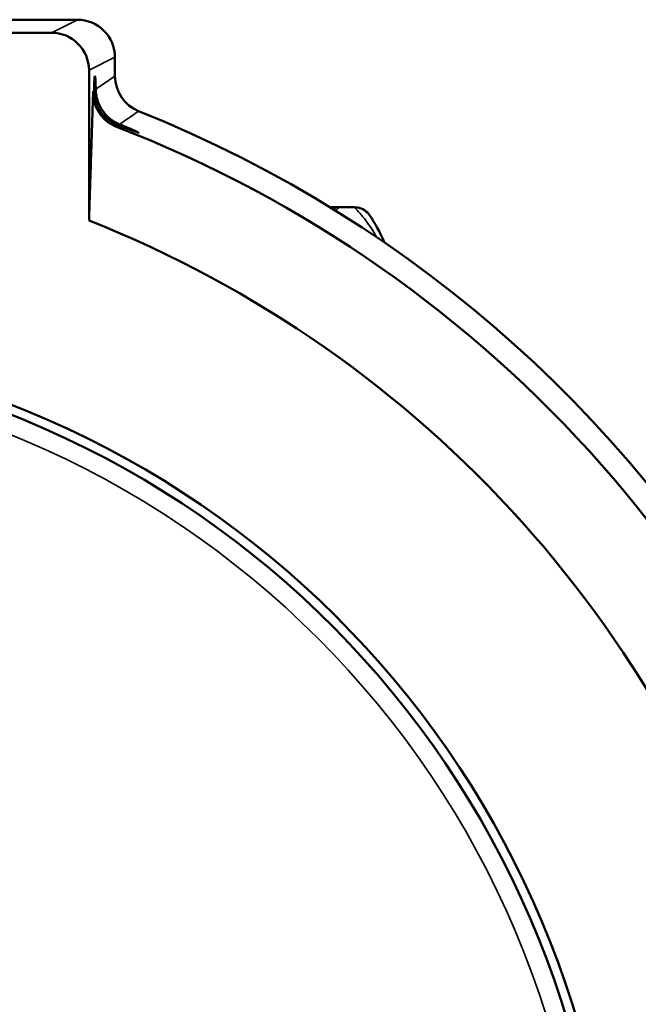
# Model space of a CAD drawing. Header units: millimetres. Extents: x 30 to 1646, y 30 to 1265.
# Tile 32 of 137: x 731 to 764, y 267 to 320. Entities that reach past the tile are written whole.
import ezdxf

# ---------------------------------------------------------------- set-up
doc = ezdxf.new("R2010")
doc.units = ezdxf.units.MM
doc.header["$LTSCALE"] = 6
for name, color, linetype, lineweight in [('Dimension (ISO)', 7, 'Continuous', 25), ('Visible (ISO)', 7, 'Continuous', 50), ('Visible Narrow (ISO)', 7, 'Continuous', 35)]:
    doc.layers.add(name, color=color, linetype=linetype, lineweight=lineweight)
doc.styles.add('Note Text (ANSI)', font='tahoma.ttf')
doc.dimstyles.new('Default (ISO)', dxfattribs={"dimscale": 6, "dimtxt": 1, "dimasz": 2.5, "dimexe": 3.175, "dimexo": 0, "dimgap": 0.762, "dimtad": 1, "dimrnd": 1e-08, "dimzin": 0, "dimdsep": 46, "dimtxsty": 'Note Text (ANSI)', "dimcen": 0.09, "dimdle": 10, "dimclrd": 1, "dimclre": 1, "dimclrt": 1, "dimazin": 0, "dimtfac": 3.5052, "dimtmove": 0, "dimatfit": 3, "dimfxl": 1, "dimtolj": 1, "dimtzin": 0, "dimlwd": -1, "dimlwe": -1, "dimarcsym": 0})

# ---------------------------------------------------------------- blocks, each defined once
blk = doc.blocks.new('*D10')
at = {"layer": 'Defpoints', "color": 0, "transparency": 16777216}
for p in [(667.077, 271.387), (757.263, 233.039)]:
    blk.add_point(p, dxfattribs=at)
at = {"layer": 'Dimension (ISO)', "color": 1, "transparency": 16777216}
for p, q in [((680.881, 265.518), (743.459, 238.909)), ((757.263, 233.039), (892.819, 175.4))]:
    blk.add_line(p, q, dxfattribs=at)
for points in [[(681.86, 267.818), (679.903, 263.217), (667.077, 271.387)], [(744.437, 241.21), (742.481, 236.608), (757.263, 233.039)]]:
    blk.add_solid(points, dxfattribs=at)
at = {"layer": 'Dimension (ISO)', "color": 1, "transparency": 16777216, "insert": (812.975, 222.848), "char_height": 6, "attachment_point": 1, "rotation": 336.9643, "style": 'Note Text (ANSI)'}
blk.add_mtext('\\A1;∅98.00 mm [∅3.858 in]', dxfattribs=at)

msp = doc.modelspace()

# ---------------------------------------------------------------- linework, layer by layer
at = {"layer": 'Visible (ISO)'}
for p, q in [((734.0495, 319.7132), (690.2911, 319.7132)), ((732.6702, 319.0238), (730.275, 319.0238)), ((736.0497, 316.7144), (736.0497, 317.7144)), ((734.6703, 309.0418), (734.6703, 317.0247))]:
    msp.add_line(p, q, dxfattribs=at)
for radius, start, end in [(67.5, 111.861064, 68.138726), (66.2951, 14.023827, 68.820761), (61.1206, 15.385351, 68.400004), (50.5, 99.88693, 82.78466), (50, 95.73197, 84.26803)]:
    msp.add_arc((712.1703, 252.2132), radius, start, end, dxfattribs=at)
for centre, major_axis, ratio, start_param, end_param in [((734.0485, 317.7129), (1.7903, 0.8949), 0.9992388, 5.8200842, 7.390237), ((732.6691, 317.0235), (1.7903, 0.8949), 0.9992388, 5.8199876, 7.390203), ((734.9846, 315.2132), (0, 1.5), 0.0349208, 5.2802994, 7.3337772), ((738.0509, 316.7165), (-1.6551, -1.1264), 0.999109, 5.6863238, 6.8747791)]:
    msp.add_ellipse(centre, major_axis=major_axis, ratio=ratio, start_param=start_param, end_param=end_param, dxfattribs=at)
for points, knots in [([(736.224, 314.1029), (736.1518, 314.1297), (736.0814, 314.1606), (735.7278, 314.34), (735.4746, 314.5522), (735.197, 314.9498), (735.1175, 315.0971), (735.002, 315.4051), (734.9661, 315.5659), (734.9412, 315.7917), (734.9383, 315.8765), (734.939, 315.9587)], [0.54672482, 0.54672482, 0.54672482, 0.54672482, 0.57141413, 0.57141413, 0.67402919, 0.67402919, 0.72034871, 0.72034871, 0.76666822, 0.76666822, 0.79253338, 0.79253338, 0.79253338, 0.79253338]), ([(736.2951, 314.1529), (736.2255, 314.1806), (736.1579, 314.2126), (735.8149, 314.3998), (735.5705, 314.6203), (735.3003, 315.0213), (735.222, 315.1698), (735.1058, 315.4771), (735.0678, 315.6357), (735.037, 315.8569), (735.0312, 315.9399), (735.0286, 316.02)], [-1.33312491, -1.33312491, -1.33312491, -1.33312491, -1.30914972, -1.30914972, -1.20802774, -1.20802774, -1.16176889, -1.16176889, -1.11551004, -1.11551004, -1.0895757, -1.0895757, -1.0895757, -1.0895757]), ([(734.8893, 315.8953), (734.8885, 315.8473), (734.8893, 315.7991), (734.907, 315.4635), (734.9846, 315.1702), (735.2262, 314.7258), (735.3659, 314.5398), (735.7108, 314.2347), (735.9119, 314.1124), (736.1219, 314.0306)], [0.08971437, 0.08971437, 0.08971437, 0.08971437, 0.1079142, 0.1079142, 0.21582841, 0.21582841, 0.28792318, 0.28792318, 0.35527284, 0.35527284, 0.35527284, 0.35527284]), ([(736.2951, 314.1529), (736.5888, 314.0339), (736.9072, 313.9004), (737.1624, 313.7856), (737.213, 313.7622), (737.2824, 313.7277), (737.3006, 313.7168), (737.2986, 313.7119), (737.2863, 313.7143), (737.2404, 313.728), (737.2071, 313.7392), (737.0466, 313.7953), (736.8361, 313.874), (736.5128, 313.9949), (736.3715, 314.0478), (736.224, 314.1029)], [-1.16164411, -1.16164411, -1.16164411, -1.16164411, -1.06319792, -1.06319792, -1.03746079, -1.03746079, -1.01172366, -1.01172366, -0.99201966, -0.99201966, -0.97231566, -0.97231566, -0.90304779, -0.90304779, -0.85387059, -0.85387059, -0.85387059, -0.85387059]), ([(747.5077, 309.7482), (747.4994, 309.7482), (747.4861, 309.7483), (747.476, 309.7482), (747.4705, 309.7483), (747.4685, 309.7484)], [0, 0, 0, 0, 0.33333333, 0.66666667, 0.95357483, 0.95357483, 0.95357483, 0.95357483]), ([(747.4739, 309.7483), (747.6601, 309.7483), (747.8115, 309.7483), (747.9504, 309.7483), (747.9746, 309.7483), (747.9973, 309.7483)], [0.64771246, 0.64771246, 0.64771246, 0.64771246, 0.76680803, 0.76680803, 0.79569821, 0.79569821, 0.79569821, 0.79569821]), ([(747.5105, 309.7482), (747.6479, 309.7482), (747.9246, 309.7483), (748.3402, 309.7482), (748.6179, 309.7483), (748.7569, 309.7483)], [0.00225217, 0.00225217, 0.00225217, 0.00225217, 0.33333333, 0.66666667, 1, 1, 1, 1]), ([(748.7571, 309.7483), (748.8748, 309.7483), (748.9963, 309.7281), (749.1179, 309.6811), (749.2396, 309.6341), (749.3607, 309.5562), (749.4531, 309.4667), (749.5042, 309.4171), (749.5478, 309.3653), (749.5853, 309.3098)], [0.0001637, 0.0001637, 0.0001637, 0.0001637, 0.25, 0.25, 0.25, 0.5, 0.5, 0.5, 0.63832349, 0.63832349, 0.63832349, 0.63832349])]:
    msp.add_open_spline(points, degree=3, knots=knots, dxfattribs=at)
msp.add_rational_spline([(734.6703, 309.0418), (734.7736, 312.2938), (734.8893, 315.8953)], [1.00250212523, 1.00964411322, 1.01388884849], degree=2, dxfattribs=at)
msp.add_open_spline([(749.585, 309.3096), (749.854, 308.913), (750.1103, 308.4424), (750.3633, 307.8689)], degree=3, dxfattribs=at)
at = {"layer": 'Visible Narrow (ISO)'}
for p, q in [((734.0495, 319.7132), (732.6702, 319.0238)), ((734.6703, 317.0247), (736.0497, 317.7144)), ((736.0496, 316.7144), (735.0287, 316.0201)), ((734.939, 315.9588), (734.8901, 315.9255)), ((735.0287, 316.02), (735.0286, 316.02))]:
    msp.add_line(p, q, dxfattribs=at)
msp.add_circle((712.1703, 252.2132), 49, dxfattribs=at)
for points in [[(734.8901, 315.9255), (734.8898, 315.9155), (734.8895, 315.9054), (734.8893, 315.8953)], [(747.9152, 309.7336), (747.9168, 309.7353), (747.8887, 309.739), (747.7417, 309.7444), (747.5951, 309.7472), (747.5077, 309.7482)]]:
    msp.add_open_spline(points, degree=3, dxfattribs=at)
for points, knots in [([(736.2951, 314.1529), (736.4075, 314.2318), (736.5161, 314.3121), (736.6289, 314.3905), (736.7418, 314.4689), (736.8588, 314.5455), (736.9715, 314.6235), (737.0843, 314.7016), (737.1928, 314.7812), (737.3046, 314.8592)], [0, 0, 0, 0, 0.3333333, 0.3333333, 0.3333333, 0.6666667, 0.6666667, 0.6666667, 1, 1, 1, 1]), ([(736.1219, 314.0306), (736.1333, 314.0385), (736.1546, 314.0552), (736.1907, 314.0783), (736.2126, 314.0948), (736.224, 314.1029)], [0.00003709, 0.00003709, 0.00003709, 0.00003709, 0.33333333, 0.66666667, 1, 1, 1, 1]), ([(747.6312, 309.6482), (747.6314, 309.6483), (747.6316, 309.6485), (747.6318, 309.6486), (747.6951, 309.6912), (747.7745, 309.7217), (747.8562, 309.7306), (747.8758, 309.7328), (747.8956, 309.7338), (747.9152, 309.7336)], [0.63143963, 0.63143963, 0.63143963, 0.63143963, 0.63235882, 0.63235882, 0.63235882, 0.92887044, 0.92887044, 0.92887044, 0.99999999, 0.99999999, 0.99999999, 0.99999999]), ([(747.7663, 309.5646), (747.7707, 309.5691), (747.8198, 309.6198), (747.8695, 309.6767), (747.9152, 309.7336)], [0.84038313, 0.84038313, 0.84038313, 0.84038313, 0.85487332, 1, 1, 1, 1]), ([(748.7569, 309.7483), (748.9666, 309.5481), (749.3757, 309.0822), (749.7669, 308.48), (749.9551, 308.1468)], [0, 0, 0, 0, 0.33333333, 0.66523698, 0.66523698, 0.66523698, 0.66523698])]:
    msp.add_open_spline(points, degree=3, knots=knots, dxfattribs=at)

# ---------------------------------------------------------------- dimensions: what is measured, and where the dimension line sits
at = {"layer": 'Dimension (ISO)', "color": 1, "true_color": 0xff0000}
dim = msp.add_diameter_dim_2p(p1=(667.0775, 271.3871), p2=(757.2631, 233.0393), text='<> mm [∅3.858 in]', dimstyle='Default (ISO)', override={"dimgap": 0.762, "dimdec": 2, "dimlfac": 1, "dimpost": '', "dimtol": 0, "dimlim": 0, "dimtp": 0, "dimtm": 0, "dimtdec": 2, "dimatfit": 2}, dxfattribs=at)
dim.commit()
dim.dimension.update_dxf_attribs({"geometry": '*D10', "text_midpoint": (848.3632, 194.3027), "dimtype": 163})

doc.saveas('drawing.dxf')
